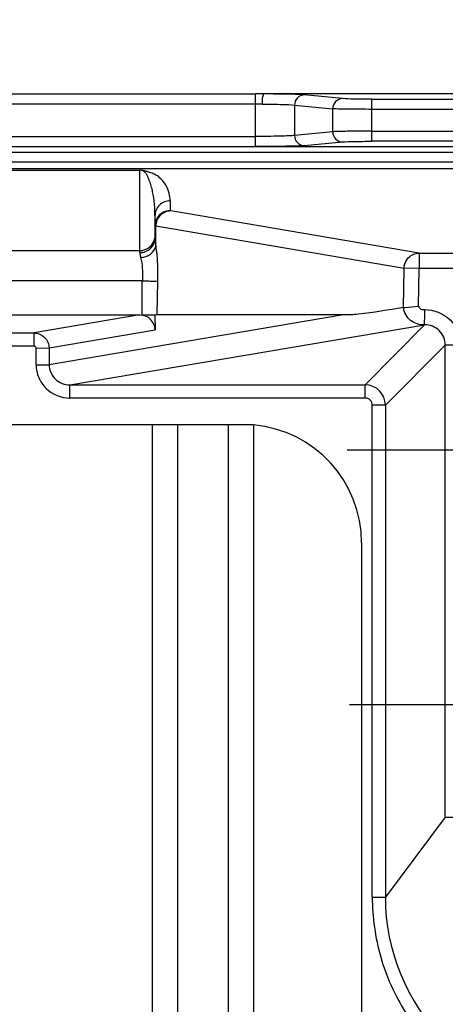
# Model space of a CAD drawing. Header units: inches. Extents: x 0 to 117, y 0 to 83.
# Tile 82 of 86: x 82.84 to 83.667, y 55.386 to 57.3. Entities that reach past the tile are written whole.
import ezdxf

# ---------------------------------------------------------------- set-up
doc = ezdxf.new("R2010")
doc.units = ezdxf.units.IN
doc.header["$LTSCALE"] = 6.431102
doc.header["$MEASUREMENT"] = 0
doc.linetypes.add('CENTER', pattern=[0.6, 0.375, -0.075, 0.075, -0.075])
doc.layers.get('0').update_dxf_attribs({"linetype": 'CONTINUOUS'})
doc.layers.add('DEFAULT_1', color=7, linetype='CENTER')
doc.styles.get("Standard").update_dxf_attribs({"font": 'txt', "width": 0.8})
doc.dimstyles.new('DIMSTYLE_4', dxfattribs={"dimtxt": 0.78125, "dimasz": 0.9375, "dimexe": 0.18, "dimexo": 0.0625, "dimgap": 0.09, "dimtad": 1, "dimdec": 0, "dimzin": 4, "dimdsep": 46, "dimtxsty": 'STANDARD', "dimblk": '_FILLED', "dimblk1": '_FILLED', "dimblk2": '_FILLED', "dimcen": 0.09, "dimadec": 0, "dimazin": 0, "dimtfac": 1, "dimtdec": 0, "dimtofl": 0, "dimtmove": 0, "dimatfit": 3, "dimldrblk": '_FILLED', "dimfxl": 1, "dimtolj": 1, "dimtzin": 4, "dimarcsym": 0})

# ---------------------------------------------------------------- blocks, each defined once
blk = doc.blocks.new('_FILLED')
at = {"color": 0, "linetype": 'BYBLOCK'}
blk.add_solid([(0, 0), (-1, 0.1667), (-1, -0.1667)], dxfattribs=at)
blk = doc.blocks.new('*D5')
at = {"color": 7, "linetype": 'CONTINUOUS'}
for p, q in [((73.5303, 56.9449), (73.5303, 59.9604)), ((84.239, 57.0383), (84.239, 59.9604)), ((73.5303, 59.3354), (78.8846, 59.3354)), ((84.239, 59.3354), (78.8846, 59.3354))]:
    blk.add_line(p, q, dxfattribs=at)
at = {"color": 7, "linetype": 'CONTINUOUS', "xscale": 0.9375, "yscale": 0.9375, "zscale": 0.9375, "rotation": 180}
blk.add_blockref('_FILLED', (73.5303, 59.3354), dxfattribs=at)
at = {"color": 7, "linetype": 'CONTINUOUS', "xscale": 0.9375, "yscale": 0.9375, "zscale": 0.9375}
blk.add_blockref('_FILLED', (84.239, 59.3354), dxfattribs=at)

msp = doc.modelspace()

# ---------------------------------------------------------------- linework, layer by layer
at = {"color": 7, "linetype": 'CONTINUOUS'}
for p, q in [((74.4712, 57.1553), (83.298, 57.1553)), ((83.298, 57.053), (83.298, 57.1553)), ((83.3149, 57.1553), (83.298, 57.1553)), ((83.7369, 57.1553), (83.3149, 57.1553)), ((83.4673, 57.1462), (83.3931, 57.1535)), ((83.5244, 57.0633), (83.5244, 57.1451)), ((83.5244, 57.1451), (84.6473, 57.1451)), ((83.298, 57.1357), (74.4712, 57.1357)), ((83.3741, 57.1338), (83.3741, 57.0746)), ((83.3741, 57.1338), (83.4483, 57.1265)), ((83.4483, 57.0818), (83.4483, 57.1265)), ((84.6472, 57.1254), (83.5244, 57.1254)), ((74.4712, 57.0727), (83.298, 57.0727)), ((83.4483, 57.0818), (83.3741, 57.0746)), ((83.5244, 57.083), (84.66, 57.083)), ((74.0126, 57.053), (83.7567, 57.053)), ((83.3931, 57.0549), (83.4673, 57.0621)), ((84.66, 57.0633), (83.5244, 57.0633)), ((73.9061, 57.0422), (83.8632, 57.0422)), ((83.8623, 57.0225), (73.907, 57.0225)), ((83.7047, 57.0099), (74.0646, 57.0099)), ((74.6961, 57.0069), (83.0732, 57.0069)), ((83.0732, 56.847), (83.0732, 57.0069)), ((83.1323, 56.9478), (83.1322, 56.9282)), ((83.1027, 56.9183), (83.1027, 56.8989)), ((83.1333, 56.9279), (83.1322, 56.9282)), ((83.6163, 56.8458), (83.1333, 56.9279)), ((83.1027, 56.8987), (83.1041, 56.8989)), ((83.1027, 56.8987), (83.1027, 56.8745)), ((83.1041, 56.8595), (83.1041, 56.8989)), ((83.1041, 56.8989), (83.5872, 56.8168)), ((74.6961, 56.8509), (83.0732, 56.8509)), ((83.6163, 56.8458), (83.6163, 56.8162)), ((83.6163, 56.8458), (84.5943, 56.8458)), ((83.5858, 56.74), (83.5872, 56.8168)), ((83.6163, 56.8162), (83.5872, 56.8168)), ((83.615, 56.7428), (83.6163, 56.8162)), ((84.5942, 56.8162), (83.6163, 56.8162)), ((83.078, 56.7919), (74.6913, 56.7919)), ((83.078, 56.7256), (83.078, 56.7919)), ((83.1078, 56.7914), (83.1065, 56.7263)), ((74.6961, 56.7257), (83.0732, 56.7257)), ((83.0732, 56.7257), (82.8675, 56.6908)), ((83.4692, 56.7257), (82.897, 56.6286)), ((83.0732, 56.7257), (83.078, 56.7256)), ((83.1027, 56.7257), (83.103, 56.6966)), ((83.4692, 56.7257), (83.1065, 56.7263)), ((82.9372, 56.5898), (83.627, 56.7065)), ((83.627, 56.7065), (83.5113, 56.5898)), ((74.9018, 56.6908), (82.8675, 56.6908)), ((82.8675, 56.6652), (82.8675, 56.6908)), ((82.8967, 56.6616), (83.103, 56.6966)), ((82.8675, 56.6652), (74.9018, 56.6652)), ((83.5507, 56.5505), (83.6673, 56.6671)), ((83.6673, 55.75), (83.6673, 56.6671)), ((82.8715, 56.6614), (82.8967, 56.6616)), ((82.8716, 56.629), (82.8716, 56.6611)), ((82.8967, 56.6616), (82.897, 56.6286)), ((82.8716, 56.6286), (82.897, 56.6286)), ((82.9372, 56.5642), (82.9372, 56.5898)), ((82.9372, 56.5898), (83.5113, 56.5898)), ((83.5113, 56.5642), (83.5113, 56.5898)), ((83.5113, 56.5642), (82.9372, 56.5642)), ((83.5251, 55.5945), (83.5251, 56.5505)), ((83.5507, 56.5505), (83.5251, 56.5505)), ((83.5507, 56.5505), (83.5507, 55.5945)), ((74.4752, 56.5129), (83.2941, 56.5129)), ((83.0972, 56.5129), (83.0972, 52.7847)), ((83.1464, 56.5129), (83.1464, 52.7847)), ((83.2449, 56.5128), (83.2449, 52.7847)), ((83.2941, 56.5126), (83.2941, 52.785)), ((83.5046, 56.2826), (83.5046, 53.0149)), ((83.6673, 55.75), (83.5507, 55.5945)), ((83.6673, 55.75), (83.6969, 55.75)), ((83.5251, 55.5945), (83.5507, 55.5945))]:
    msp.add_line(p, q, dxfattribs=at)
for centre, radius, start, end in [((83.2981, 54.7655), 2.3702, 89.6753, 90.0012), ((83.1322, 56.8988), 0.0295, 89.952, 160.0502), ((83.628, 56.6672), 0.0393, 359.9134, 91.5274), ((83.5113, 56.5505), 0.0394, 0.009, 89.9909), ((83.5114, 56.5505), 0.0138, 359.9593, 90.0238), ((83.2744, 56.2826), 0.2302, 0, 85.0979), ((83.9442, 55.5943), 0.3935, 179.9796, 270.002)]:
    msp.add_arc(centre, radius, start, end, dxfattribs=at)
for points, knots in [([(83.3115, 57.1357), (83.3115, 57.1381), (83.3117, 57.1427), (83.3123, 57.1489), (83.3132, 57.1527), (83.3142, 57.1552), (83.3149, 57.1553)], [0, 0, 0, 0, 0.365118, 0.679156, 0.897445, 1, 1, 1, 1]), ([(83.3931, 57.1535), (83.3836, 57.1544), (83.3575, 57.1548), (83.3314, 57.1553), (83.3149, 57.1553)], [0, 0, 0, 0, 0.366593, 1, 1, 1, 1]), ([(83.3931, 57.1535), (83.3882, 57.1534), (83.3781, 57.149), (83.3741, 57.1388), (83.3741, 57.1338)], [0, 0, 0, 0, 0.493743, 1, 1, 1, 1]), ([(83.4673, 57.1462), (83.4624, 57.1462), (83.4523, 57.1418), (83.4483, 57.1315), (83.4483, 57.1265)], [0, 0, 0, 0, 0.493987, 1, 1, 1, 1]), ([(83.5244, 57.1451), (83.5124, 57.1451), (83.4934, 57.1454), (83.4743, 57.1455), (83.4673, 57.1462)], [0, 0, 0, 0, 0.630159, 1, 1, 1, 1]), ([(83.3115, 57.1357), (83.3247, 57.1356), (83.3456, 57.1351), (83.3665, 57.1347), (83.3741, 57.1338)], [0, 0, 0, 0, 0.63332, 1, 1, 1, 1]), ([(83.5244, 57.1254), (83.5084, 57.1254), (83.483, 57.1257), (83.4577, 57.1258), (83.4483, 57.1265)], [0, 0, 0, 0, 0.630215, 1, 1, 1, 1]), ([(83.3741, 57.0746), (83.3706, 57.0741), (83.3612, 57.0737), (83.3358, 57.0728), (83.314, 57.0727), (83.298, 57.0727)], [0, 0, 0, 0, 0.13945, 0.369926, 1, 1, 1, 1]), ([(83.3741, 57.0746), (83.3741, 57.0696), (83.378, 57.0593), (83.3882, 57.0549), (83.3931, 57.0549)], [0, 0, 0, 0, 0.505781, 1, 1, 1, 1]), ([(83.5244, 57.083), (83.5084, 57.083), (83.483, 57.0827), (83.4577, 57.0825), (83.4483, 57.0818)], [0, 0, 0, 0, 0.630213, 1, 1, 1, 1]), ([(83.4483, 57.0818), (83.4483, 57.0768), (83.4523, 57.0666), (83.4624, 57.0622), (83.4673, 57.0621)], [0, 0, 0, 0, 0.506013, 1, 1, 1, 1]), ([(83.3931, 57.0549), (83.3887, 57.0544), (83.3768, 57.054), (83.3447, 57.0531), (83.3171, 57.053), (83.2969, 57.053)], [0, 0, 0, 0, 0.138662, 0.371874, 1, 1, 1, 1]), ([(83.4673, 57.0621), (83.4743, 57.0628), (83.4934, 57.063), (83.5124, 57.0633), (83.5244, 57.0633)], [0, 0, 0, 0, 0.36983, 1, 1, 1, 1]), ([(83.0775, 57.0066), (83.0774, 57.0066), (83.0772, 57.0068), (83.0757, 57.0068), (83.0743, 57.0069), (83.0732, 57.0069)], [0, 0, 0, 0, 0.03718, 0.20477, 1, 1, 1, 1]), ([(83.1027, 56.9183), (83.1027, 56.9256), (83.1023, 56.9367), (83.1007, 56.9514), (83.0989, 56.9624), (83.0964, 56.9735), (83.0936, 56.9827), (83.0906, 56.99), (83.0883, 56.9947), (83.0866, 56.9985), (83.0853, 57.001), (83.0839, 57.0029), (83.0825, 57.0043), (83.081, 57.0053), (83.0795, 57.006), (83.0786, 57.0064), (83.0774, 57.0062), (83.0774, 57.0066)], [0, 0, 0, 0, 0.231399, 0.347756, 0.46485, 0.583217, 0.704608, 0.767121, 0.832392, 0.866328, 0.901277, 0.919598, 0.939433, 0.963345, 0.978042, 0.988599, 1, 1, 1, 1]), ([(83.1323, 56.9478), (83.1322, 56.9528), (83.131, 56.963), (83.1259, 56.9754), (83.1194, 56.985), (83.112, 56.9929), (83.1043, 56.9983), (83.0971, 57.0012), (83.0919, 57.0031), (83.0869, 57.0046), (83.0829, 57.0056), (83.0805, 57.0061), (83.0789, 57.0064), (83.0779, 57.0063), (83.0775, 57.0066)], [0, 0, 0, 0, 0.168142, 0.348241, 0.449048, 0.563816, 0.712373, 0.765679, 0.82758, 0.90007, 0.943756, 0.967634, 0.982631, 1, 1, 1, 1]), ([(83.1322, 56.9478), (83.1247, 56.9478), (83.109, 56.9415), (83.1028, 56.9258), (83.1027, 56.9183)], [0, 0, 0, 0, 0.500052, 1, 1, 1, 1]), ([(83.1333, 56.9279), (83.1259, 56.9279), (83.1106, 56.9216), (83.1043, 56.9063), (83.1041, 56.8989)], [0, 0, 0, 0, 0.497472, 1, 1, 1, 1]), ([(83.0732, 56.8509), (83.0799, 56.8509), (83.0938, 56.8558), (83.1011, 56.8687), (83.1023, 56.8753)], [0, 0, 0, 0, 0.499968, 1, 1, 1, 1]), ([(83.0732, 56.847), (83.0806, 56.8469), (83.0959, 56.8524), (83.1027, 56.8674), (83.1027, 56.8745)], [0, 0, 0, 0, 0.512235, 1, 1, 1, 1]), ([(83.1027, 56.8745), (83.1027, 56.8735), (83.1029, 56.8684), (83.1036, 56.8634), (83.1041, 56.8595)], [0, 0, 0, 0, 0.205652, 1, 1, 1, 1]), ([(83.0749, 56.8373), (83.0819, 56.8378), (83.0948, 56.8419), (83.1033, 56.8536), (83.1041, 56.8595)], [0, 0, 0, 0, 0.538253, 1, 1, 1, 1]), ([(83.1041, 56.8595), (83.1058, 56.8494), (83.1077, 56.8267), (83.108, 56.804), (83.1078, 56.7914)], [0, 0, 0, 0, 0.448323, 1, 1, 1, 1]), ([(83.0732, 56.847), (83.0732, 56.8463), (83.0735, 56.8431), (83.0743, 56.8399), (83.0749, 56.8373)], [0, 0, 0, 0, 0.19564, 1, 1, 1, 1]), ([(83.0749, 56.8373), (83.0766, 56.8307), (83.0786, 56.8155), (83.0788, 56.8003), (83.0784, 56.7919)], [0, 0, 0, 0, 0.448905, 1, 1, 1, 1]), ([(83.0784, 56.7919), (83.0818, 56.7919), (83.0883, 56.7918), (83.0971, 56.7917), (83.1031, 56.7911), (83.1069, 56.7922), (83.1078, 56.7914)], [0, 0, 0, 0, 0.350482, 0.658643, 0.884327, 1, 1, 1, 1]), ([(83.5858, 56.74), (83.5869, 56.7401), (83.5967, 56.7408), (83.6064, 56.7415), (83.615, 56.7428)], [0, 0, 0, 0, 0.116407, 1, 1, 1, 1]), ([(83.615, 56.7428), (83.6159, 56.7405), (83.6193, 56.7357), (83.6248, 56.7361), (83.6274, 56.7362)], [0, 0, 0, 0, 0.495698, 1, 1, 1, 1]), ([(83.103, 56.6966), (83.1029, 56.7034), (83.0975, 56.7174), (83.0843, 56.7246), (83.0775, 56.7256)], [0, 0, 0, 0, 0.499179, 1, 1, 1, 1]), ([(83.0776, 56.7257), (83.0839, 56.7257), (83.0935, 56.726), (83.1032, 56.7259), (83.1065, 56.7264)], [0, 0, 0, 0, 0.654857, 1, 1, 1, 1]), ([(83.5858, 56.74), (83.5566, 56.7359), (83.5181, 56.728), (83.4789, 56.7257), (83.4692, 56.7257)], [0, 0, 0, 0, 0.752038, 1, 1, 1, 1]), ([(83.627, 56.7065), (83.6175, 56.706), (83.5973, 56.7122), (83.5872, 56.7307), (83.5858, 56.74)], [0, 0, 0, 0, 0.500342, 1, 1, 1, 1]), ([(83.627, 56.7065), (83.6267, 56.7066), (83.6268, 56.7078), (83.627, 56.7094), (83.6272, 56.7123), (83.6271, 56.7176), (83.6275, 56.7256), (83.6279, 56.7325), (83.6274, 56.7362)], [0, 0, 0, 0, 0.027986, 0.090717, 0.185883, 0.310114, 0.629804, 1, 1, 1, 1]), ([(83.6274, 56.7362), (83.645, 56.7364), (83.6819, 56.7215), (83.697, 56.6848), (83.6969, 56.6671)], [0, 0, 0, 0, 0.500056, 1, 1, 1, 1]), ([(82.8675, 56.6908), (82.8749, 56.6908), (82.8904, 56.6845), (82.8966, 56.669), (82.8967, 56.6616)], [0, 0, 0, 0, 0.498501, 1, 1, 1, 1]), ([(82.8675, 56.6652), (82.8685, 56.6652), (82.8708, 56.6643), (82.8714, 56.6621), (82.8716, 56.6611)], [0, 0, 0, 0, 0.498197, 1, 1, 1, 1]), ([(83.6969, 56.6671), (83.69, 56.6665), (83.6801, 56.6673), (83.6703, 56.6671), (83.6673, 56.6671)], [0, 0, 0, 0, 0.697919, 1, 1, 1, 1]), ([(82.8716, 56.629), (82.8717, 56.6205), (82.8752, 56.6034), (82.8943, 56.575), (82.9206, 56.564), (82.9372, 56.5642)], [0, 0, 0, 0, 0.252411, 0.504872, 1, 1, 1, 1]), ([(82.897, 56.6286), (82.8971, 56.6186), (82.906, 56.5977), (82.9271, 56.5898), (82.9372, 56.5898)], [0, 0, 0, 0, 0.499959, 1, 1, 1, 1]), ([(83.5251, 55.5945), (83.5256, 55.5552), (83.5361, 55.4761), (83.5855, 55.3673), (83.6627, 55.2761), (83.7297, 55.2327), (83.765, 55.2155)], [0, 0, 0, 0, 0.250026, 0.500007, 0.749985, 1, 1, 1, 1])]:
    msp.add_open_spline(points, degree=3, knots=knots, dxfattribs=at)
for points in [[(83.1027, 56.8987), (83.1027, 56.9021), (83.1034, 56.9056), (83.1045, 56.9088)], [(83.5876, 56.8211), (83.5885, 56.8268), (83.5913, 56.8324), (83.5953, 56.8366)], [(83.5953, 56.8366), (83.6006, 56.8422), (83.6087, 56.8457), (83.6163, 56.8458)], [(83.5872, 56.8168), (83.5872, 56.8182), (83.5872, 56.8197), (83.5877, 56.8211)]]:
    msp.add_open_spline(points, degree=3, dxfattribs=at)
at = {"layer": 'DEFAULT_1', "color": 7, "linetype": 'CENTER'}
for p, q in [((84.239, 56.463), (83.4766, 56.463)), ((84.239, 55.9678), (83.481, 55.9678))]:
    msp.add_line(p, q, dxfattribs=at)

# ---------------------------------------------------------------- dimensions: what is measured, and where the dimension line sits
at = {"color": 7, "linetype": 'CONTINUOUS'}
dim = msp.add_linear_dim(base=(84.239, 59.3354), p1=(73.5303, 56.9449), p2=(84.239, 57.0383), dimstyle='DIMSTYLE_4', dxfattribs=at)
dim.commit()
dim.dimension.update_dxf_attribs({"geometry": '*D5', "text_midpoint": (77.9471, 59.5307), "dimtype": 160})

doc.saveas('drawing.dxf')
